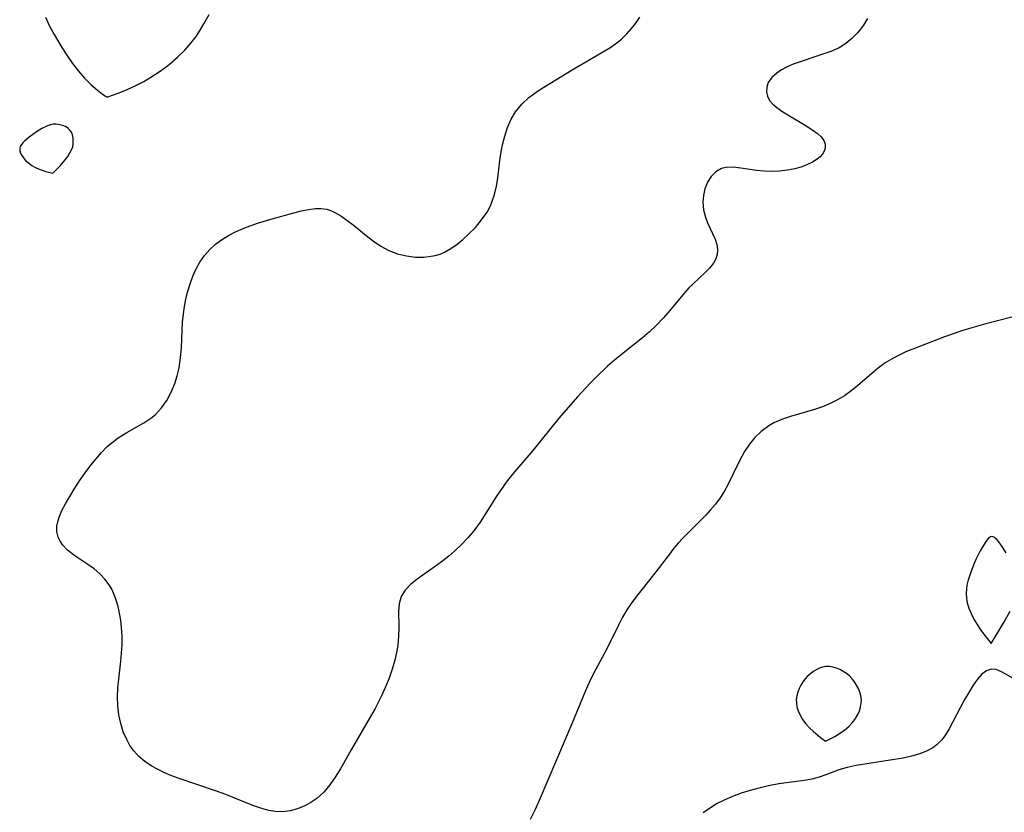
# Model space of a CAD drawing. Header units: metres. Extents: x 1073367 to 1082519, y 1569854 to 1574957.
# Tile 99 of 256: x 1075573 to 1075751, y 1572563 to 1572707. Entities that reach past the tile are written whole.
import ezdxf

# ---------------------------------------------------------------- set-up
doc = ezdxf.new("R2010")
doc.units = ezdxf.units.M
doc.layers.add('CGG_CurvaNivelLidar_v1', color=253, linetype='Continuous', lineweight=30)

msp = doc.modelspace()

# ---------------------------------------------------------------- linework, layer by layer
at = {"layer": 'CGG_CurvaNivelLidar_v1'}
for p, q in [((1075577.1677, 1572707.2831, 68), (1075577.9291, 1572705.6624, 68)), ((1075605.9014, 1572706.058, 68), (1075606.8144, 1572707.722, 68)), ((1075684.1224, 1572706.2018, 67.5), (1075684.8774, 1572707.2485, 67.5)), ((1075726.1191, 1572707.0045, 67.5), (1075725.3772, 1572705.8134, 67.5)), ((1075577.9291, 1572705.6624, 68), (1075578.7765, 1572704.0981, 68)), ((1075605.2006, 1572704.9048, 68), (1075605.9014, 1572706.058, 68)), ((1075682.4885, 1572704.216, 67.5), (1075683.329, 1572705.1847, 67.5)), ((1075683.329, 1572705.1847, 67.5), (1075684.1224, 1572706.2018, 67.5)), ((1075724.8499, 1572705.0932, 67.5), (1075724.273, 1572704.4018, 67.5)), ((1075725.3772, 1572705.8134, 67.5), (1075724.8499, 1572705.0932, 67.5)), ((1075578.7765, 1572704.0981, 68), (1075580.1745, 1572701.7542, 68)), ((1075603.5328, 1572702.5566, 68), (1075604.4565, 1572703.7818, 68)), ((1075604.4565, 1572703.7818, 68), (1075605.2006, 1572704.9048, 68)), ((1075681.5266, 1572703.2578, 67.5), (1075682.4885, 1572704.216, 67.5)), ((1075723.2778, 1572703.391, 67.5), (1075722.1763, 1572702.4897, 67.5)), ((1075724.273, 1572704.4018, 67.5), (1075723.2778, 1572703.391, 67.5)), ((1075580.1745, 1572701.7542, 68), (1075581.0604, 1572700.3859, 68)), ((1075602.4141, 1572701.2901, 68), (1075603.5328, 1572702.5566, 68)), ((1075672.9011, 1572697.8773, 67.5), (1075679.4552, 1572701.7183, 67.5)), ((1075679.4552, 1572701.7183, 67.5), (1075680.4878, 1572702.4041, 67.5)), ((1075680.4878, 1572702.4041, 67.5), (1075681.5266, 1572703.2578, 67.5)), ((1075720.971, 1572701.7283, 67.5), (1075719.4571, 1572701.0417, 67.5)), ((1075722.1763, 1572702.4897, 67.5), (1075720.971, 1572701.7283, 67.5)), ((1075581.0604, 1572700.3859, 68), (1075582.1008, 1572698.8843, 68)), ((1075599.6017, 1572698.7177, 68), (1075601.1277, 1572700.0247, 68)), ((1075601.1277, 1572700.0247, 68), (1075602.4141, 1572701.2901, 68)), ((1075717.8528, 1572700.4793, 67.5), (1075713.5356, 1572699.0635, 67.5)), ((1075719.4571, 1572701.0417, 67.5), (1075717.8528, 1572700.4793, 67.5)), ((1075582.1008, 1572698.8843, 68), (1075583.1744, 1572697.475, 68)), ((1075597.9693, 1572697.4931, 68), (1075599.6017, 1572698.7177, 68)), ((1075711.5657, 1572698.2522, 67.5), (1075710.5612, 1572697.7193, 67.5)), ((1075712.6539, 1572698.7292, 67.5), (1075711.5657, 1572698.2522, 67.5)), ((1075713.5356, 1572699.0635, 67.5), (1075712.6539, 1572698.7292, 67.5)), ((1075583.1744, 1572697.475, 68), (1075584.2677, 1572696.2071, 68)), ((1075584.2677, 1572696.2071, 68), (1075585.4772, 1572695.0032, 68)), ((1075594.9779, 1572695.6185, 68), (1075596.2843, 1572696.3829, 68)), ((1075596.2843, 1572696.3829, 68), (1075597.9693, 1572697.4931, 68)), ((1075667.4684, 1572694.6088, 67.5), (1075672.9011, 1572697.8773, 67.5)), ((1075708.7739, 1572696.3124, 67.5), (1075708.1394, 1572695.4114, 67.5)), ((1075709.6667, 1572697.1238, 67.5), (1075708.7739, 1572696.3124, 67.5)), ((1075710.5612, 1572697.7193, 67.5), (1075709.6667, 1572697.1238, 67.5)), ((1075585.4772, 1572695.0032, 68), (1075586.5904, 1572694.042, 68)), ((1075592.0015, 1572694.1486, 68), (1075593.7041, 1572694.9459, 68)), ((1075593.7041, 1572694.9459, 68), (1075594.9779, 1572695.6185, 68)), ((1075666.0788, 1572693.6934, 67.5), (1075667.4684, 1572694.6088, 67.5)), ((1075707.8457, 1572694.5927, 67.5), (1075707.7891, 1572693.753, 67.5)), ((1075708.1394, 1572695.4114, 67.5), (1075707.8457, 1572694.5927, 67.5)), ((1075586.5904, 1572694.042, 68), (1075587.5162, 1572693.3373, 68)), ((1075587.5162, 1572693.3373, 68), (1075588.1694, 1572692.9055, 68)), ((1075588.1694, 1572692.9055, 68), (1075588.4296, 1572692.7774, 68)), ((1075588.4296, 1572692.7774, 68), (1075588.5, 1572692.8152, 68)), ((1075588.5, 1572692.8152, 68), (1075590.5313, 1572693.541, 68)), ((1075590.5313, 1572693.541, 68), (1075592.0015, 1572694.1486, 68)), ((1075663.4606, 1572691.4923, 67.5), (1075664.773, 1572692.7092, 67.5)), ((1075664.773, 1572692.7092, 67.5), (1075666.0788, 1572693.6934, 67.5)), ((1075707.7891, 1572693.753, 67.5), (1075707.9699, 1572692.9471, 67.5)), ((1075707.9699, 1572692.9471, 67.5), (1075708.3731, 1572692.186, 67.5)), ((1075662.3451, 1572690.1255, 67.5), (1075663.4606, 1572691.4923, 67.5)), ((1075708.3731, 1572692.186, 67.5), (1075708.952, 1572691.5199, 67.5)), ((1075708.952, 1572691.5199, 67.5), (1075709.6804, 1572690.8978, 67.5)), ((1075709.6804, 1572690.8978, 67.5), (1075710.7815, 1572690.1224, 67.5)), ((1075661.5432, 1572688.7577, 67.5), (1075662.3451, 1572690.1255, 67.5)), ((1075710.7815, 1572690.1224, 67.5), (1075711.996, 1572689.3671, 67.5)), ((1075711.996, 1572689.3671, 67.5), (1075714.7984, 1572687.7155, 67.5)), ((1075577.5594, 1572687.5775, 68), (1075576.5427, 1572687.0926, 68)), ((1075578.0739, 1572687.7505, 68), (1075577.5594, 1572687.5775, 68)), ((1075578.5916, 1572687.8544, 68), (1075578.0739, 1572687.7505, 68)), ((1075579.0791, 1572687.8743, 68), (1075578.5916, 1572687.8544, 68)), ((1075579.5625, 1572687.8277, 68), (1075579.0791, 1572687.8743, 68)), ((1075580.0348, 1572687.7252, 68), (1075579.5625, 1572687.8277, 68)), ((1075580.4877, 1572687.5731, 68), (1075580.0348, 1572687.7252, 68)), ((1075580.9106, 1572687.3736, 68), (1075580.4877, 1572687.5731, 68)), ((1075581.2901, 1572687.1243, 68), (1075580.9106, 1572687.3736, 68)), ((1075660.3954, 1572685.726, 67.5), (1075660.9043, 1572687.2815, 67.5)), ((1075660.9043, 1572687.2815, 67.5), (1075661.5432, 1572688.7577, 67.5)), ((1075714.7984, 1572687.7155, 67.5), (1075716.0185, 1572686.9426, 67.5)), ((1075574.2403, 1572685.5457, 68), (1075573.4626, 1572684.8772, 68)), ((1075575.5512, 1572686.4933, 68), (1075574.2403, 1572685.5457, 68)), ((1075576.5427, 1572687.0926, 68), (1075575.5512, 1572686.4933, 68)), ((1075581.6088, 1572686.8187, 68), (1075581.2901, 1572687.1243, 68)), ((1075581.8742, 1572686.4066, 68), (1075581.6088, 1572686.8187, 68)), ((1075582.0569, 1572685.9349, 68), (1075581.8742, 1572686.4066, 68)), ((1075582.1697, 1572685.4228, 68), (1075582.0569, 1572685.9349, 68)), ((1075582.2184, 1572684.8857, 68), (1075582.1697, 1572685.4228, 68)), ((1075659.9918, 1572684.1154, 67.5), (1075660.3954, 1572685.726, 67.5)), ((1075716.0185, 1572686.9426, 67.5), (1075717.0845, 1572686.1666, 67.5)), ((1075717.0845, 1572686.1666, 67.5), (1075717.7423, 1572685.5679, 67.5)), ((1075717.7423, 1572685.5679, 67.5), (1075718.2151, 1572684.9386, 67.5)), ((1075572.6273, 1572683.8316, 68), (1075572.5112, 1572683.4675, 68)), ((1075572.8406, 1572684.1867, 68), (1075572.6273, 1572683.8316, 68)), ((1075573.1255, 1572684.5349, 68), (1075572.8406, 1572684.1867, 68)), ((1075573.4626, 1572684.8772, 68), (1075573.1255, 1572684.5349, 68)), ((1075581.9138, 1572683.2457, 68), (1075582.1097, 1572683.7879, 68)), ((1075582.1097, 1572683.7879, 68), (1075582.2016, 1572684.337, 68)), ((1075582.2016, 1572684.337, 68), (1075582.2184, 1572684.8857, 68)), ((1075659.7459, 1572682.8626, 67.5), (1075659.9918, 1572684.1154, 67.5)), ((1075718.2151, 1572684.9386, 67.5), (1075718.4587, 1572684.2552, 67.5)), ((1075718.4587, 1572684.2552, 67.5), (1075718.4538, 1572683.5508, 67.5)), ((1075572.5112, 1572683.4675, 68), (1075572.5217, 1572683.0492, 68)), ((1075572.5217, 1572683.0492, 68), (1075572.6555, 1572682.6219, 68)), ((1075572.6555, 1572682.6219, 68), (1075572.882, 1572682.1908, 68)), ((1075572.882, 1572682.1908, 68), (1075573.1792, 1572681.7611, 68)), ((1075580.7747, 1572681.4479, 68), (1075581.2188, 1572682.0528, 68)), ((1075581.2188, 1572682.0528, 68), (1075581.6077, 1572682.6597, 68)), ((1075581.6077, 1572682.6597, 68), (1075581.9138, 1572683.2457, 68)), ((1075659.5126, 1572681.3025, 67.5), (1075659.7459, 1572682.8626, 67.5)), ((1075717.5248, 1572681.9918, 67.5), (1075717.0177, 1572681.5557, 67.5)), ((1075717.9374, 1572682.4585, 67.5), (1075717.5248, 1572681.9918, 67.5)), ((1075718.268, 1572682.9953, 67.5), (1075717.9374, 1572682.4585, 67.5)), ((1075718.4538, 1572683.5508, 67.5), (1075718.268, 1572682.9953, 67.5)), ((1075573.1792, 1572681.7611, 68), (1075573.5677, 1572681.3215, 68)), ((1075573.5677, 1572681.3215, 68), (1075574.0859, 1572680.8643, 68)), ((1075574.0859, 1572680.8643, 68), (1075574.7036, 1572680.4211, 68)), ((1075574.7036, 1572680.4211, 68), (1075575.3901, 1572680.023, 68)), ((1075578.5, 1572678.9816, 68), (1075579.847, 1572680.3512, 68)), ((1075579.847, 1572680.3512, 68), (1075580.7747, 1572681.4479, 68)), ((1075659.1216, 1572678.1716, 67.5), (1075659.5126, 1572681.3025, 67.5)), ((1075714.035, 1572680.1105, 67.5), (1075712.9726, 1572679.8106, 67.5)), ((1075715.1451, 1572680.5175, 67.5), (1075714.035, 1572680.1105, 67.5)), ((1075716.1499, 1572680.9986, 67.5), (1075715.1451, 1572680.5175, 67.5)), ((1075717.0177, 1572681.5557, 67.5), (1075716.1499, 1572680.9986, 67.5)), ((1075575.3901, 1572680.023, 68), (1075576.0262, 1572679.7274, 68)), ((1075576.0262, 1572679.7274, 68), (1075577.2455, 1572679.2926, 68)), ((1075577.2455, 1572679.2926, 68), (1075578.5, 1572678.9816, 68)), ((1075697.8183, 1572678.4174, 67.5), (1075697.1534, 1572677.3526, 67.5)), ((1075698.646, 1572679.272, 67.5), (1075697.8183, 1572678.4174, 67.5)), ((1075699.6389, 1572679.8416, 67.5), (1075698.646, 1572679.272, 67.5)), ((1075700.4543, 1572680.0375, 67.5), (1075699.6389, 1572679.8416, 67.5)), ((1075701.7593, 1572680.0672, 67.5), (1075700.4543, 1572680.0375, 67.5)), ((1075703.1881, 1572679.908, 67.5), (1075701.7593, 1572680.0672, 67.5)), ((1075706.0332, 1572679.492, 67.5), (1075703.1881, 1572679.908, 67.5)), ((1075707.386, 1572679.3606, 67.5), (1075706.0332, 1572679.492, 67.5)), ((1075708.7579, 1572679.3086, 67.5), (1075707.386, 1572679.3606, 67.5)), ((1075710.1923, 1572679.3661, 67.5), (1075708.7579, 1572679.3086, 67.5)), ((1075711.6054, 1572679.5355, 67.5), (1075710.1923, 1572679.3661, 67.5)), ((1075712.9726, 1572679.8106, 67.5), (1075711.6054, 1572679.5355, 67.5)), ((1075658.5362, 1572675.1305, 67.5), (1075658.8762, 1572676.6314, 67.5)), ((1075658.8762, 1572676.6314, 67.5), (1075659.1216, 1572678.1716, 67.5)), ((1075697.1534, 1572677.3526, 67.5), (1075696.6604, 1572676.1387, 67.5)), ((1075658.1405, 1572673.9087, 67.5), (1075658.5362, 1572675.1305, 67.5)), ((1075696.3798, 1572674.9533, 67.5), (1075696.2805, 1572673.7207, 67.5)), ((1075696.6604, 1572676.1387, 67.5), (1075696.3798, 1572674.9533, 67.5)), ((1075657.1967, 1572671.9669, 67.5), (1075657.7983, 1572673.0962, 67.5)), ((1075657.7983, 1572673.0962, 67.5), (1075658.1405, 1572673.9087, 67.5)), ((1075696.2805, 1572673.7207, 67.5), (1075696.4008, 1572672.3606, 67.5)), ((1075618.2366, 1572670.7555, 67.5), (1075622.1795, 1572671.8172, 67.5)), ((1075622.1795, 1572671.8172, 67.5), (1075623.5386, 1572672.1515, 67.5)), ((1075623.5386, 1572672.1515, 67.5), (1075624.8444, 1572672.4204, 67.5)), ((1075624.8444, 1572672.4204, 67.5), (1075626.0858, 1572672.5891, 67.5)), ((1075626.0858, 1572672.5891, 67.5), (1075627.0996, 1572672.6167, 67.5)), ((1075627.0996, 1572672.6167, 67.5), (1075628.1281, 1572672.4708, 67.5)), ((1075628.1281, 1572672.4708, 67.5), (1075629.008, 1572672.1784, 67.5)), ((1075629.008, 1572672.1784, 67.5), (1075629.5939, 1572671.9046, 67.5)), ((1075629.5939, 1572671.9046, 67.5), (1075630.6967, 1572671.2595, 67.5)), ((1075630.6967, 1572671.2595, 67.5), (1075631.8015, 1572670.4873, 67.5)), ((1075656.205, 1572670.5289, 67.5), (1075657.1967, 1572671.9669, 67.5)), ((1075696.4008, 1572672.3606, 67.5), (1075696.7345, 1572671.0244, 67.5)), ((1075612.9809, 1572668.983, 67.5), (1075614.2914, 1572669.4898, 67.5)), ((1075614.2914, 1572669.4898, 67.5), (1075615.6002, 1572669.9453, 67.5)), ((1075615.6002, 1572669.9453, 67.5), (1075618.2366, 1572670.7555, 67.5)), ((1075631.8015, 1572670.4873, 67.5), (1075632.9125, 1572669.6293, 67.5)), ((1075632.9125, 1572669.6293, 67.5), (1075635.3079, 1572667.6916, 67.5)), ((1075655.0667, 1572669.1897, 67.5), (1075656.205, 1572670.5289, 67.5)), ((1075696.7345, 1572671.0244, 67.5), (1075697.1237, 1572670.0076, 67.5)), ((1075697.1237, 1572670.0076, 67.5), (1075698.4851, 1572667.064, 67.5)), ((1075609.0772, 1572666.935, 67.5), (1075610.3168, 1572667.7025, 67.5)), ((1075610.3168, 1572667.7025, 67.5), (1075611.6235, 1572668.3809, 67.5)), ((1075611.6235, 1572668.3809, 67.5), (1075612.9809, 1572668.983, 67.5)), ((1075635.3079, 1572667.6916, 67.5), (1075636.6132, 1572666.6926, 67.5)), ((1075652.8101, 1572666.9981, 67.5), (1075653.831, 1572667.9331, 67.5)), ((1075653.831, 1572667.9331, 67.5), (1075655.0667, 1572669.1897, 67.5)), ((1075606.9754, 1572665.1982, 67.5), (1075607.982, 1572666.1135, 67.5)), ((1075607.982, 1572666.1135, 67.5), (1075609.0772, 1572666.935, 67.5)), ((1075636.6132, 1572666.6926, 67.5), (1075637.9635, 1572665.7781, 67.5)), ((1075650.65, 1572665.3591, 67.5), (1075651.7514, 1572666.1315, 67.5)), ((1075651.7514, 1572666.1315, 67.5), (1075652.8101, 1572666.9981, 67.5)), ((1075698.4851, 1572667.064, 67.5), (1075698.812, 1572666.0665, 67.5)), ((1075698.812, 1572666.0665, 67.5), (1075698.9447, 1572665.1463, 67.5)), ((1075605.1508, 1572662.9044, 67.5), (1075605.9996, 1572664.1026, 67.5)), ((1075605.9996, 1572664.1026, 67.5), (1075606.9754, 1572665.1982, 67.5)), ((1075637.9635, 1572665.7781, 67.5), (1075639.4064, 1572664.9916, 67.5)), ((1075639.4064, 1572664.9916, 67.5), (1075640.9576, 1572664.3959, 67.5)), ((1075640.9576, 1572664.3959, 67.5), (1075642.5631, 1572664.0024, 67.5)), ((1075647.4066, 1572664.0008, 67.5), (1075648.0261, 1572664.1518, 67.5)), ((1075648.0261, 1572664.1518, 67.5), (1075648.6682, 1572664.359, 67.5)), ((1075648.6682, 1572664.359, 67.5), (1075649.4984, 1572664.7127, 67.5)), ((1075649.4984, 1572664.7127, 67.5), (1075650.65, 1572665.3591, 67.5)), ((1075698.88, 1572664.2455, 67.5), (1075698.6358, 1572663.4679, 67.5)), ((1075698.9447, 1572665.1463, 67.5), (1075698.88, 1572664.2455, 67.5)), ((1075604.458, 1572661.6585, 67.5), (1075605.1508, 1572662.9044, 67.5)), ((1075642.5631, 1572664.0024, 67.5), (1075644.1928, 1572663.8002, 67.5)), ((1075644.1928, 1572663.8002, 67.5), (1075645.8174, 1572663.7932, 67.5)), ((1075645.8174, 1572663.7932, 67.5), (1075647.4066, 1572664.0008, 67.5)), ((1075698.2355, 1572662.7269, 67.5), (1075697.5171, 1572661.8017, 67.5)), ((1075698.6358, 1572663.4679, 67.5), (1075698.2355, 1572662.7269, 67.5)), ((1075603.8725, 1572660.3416, 67.5), (1075604.458, 1572661.6585, 67.5)), ((1075696.7877, 1572661.0412, 67.5), (1075694.4492, 1572658.896, 67.5)), ((1075697.5171, 1572661.8017, 67.5), (1075696.7877, 1572661.0412, 67.5)), ((1075602.9293, 1572657.4585, 67.5), (1075603.3758, 1572658.9704, 67.5)), ((1075603.3758, 1572658.9704, 67.5), (1075603.8725, 1572660.3416, 67.5)), ((1075694.4492, 1572658.896, 67.5), (1075693.7668, 1572658.2312, 67.5)), ((1075602.6206, 1572656.1667, 67.5), (1075602.9293, 1572657.4585, 67.5)), ((1075693.0019, 1572657.3932, 67.5), (1075689.9524, 1572653.6937, 67.5)), ((1075693.7668, 1572658.2312, 67.5), (1075693.0019, 1572657.3932, 67.5)), ((1075602.37, 1572654.8555, 67.5), (1075602.6206, 1572656.1667, 67.5)), ((1075602.0304, 1572652.0013, 67.5), (1075602.1784, 1572653.5297, 67.5)), ((1075602.1784, 1572653.5297, 67.5), (1075602.37, 1572654.8555, 67.5)), ((1075689.9524, 1572653.6937, 67.5), (1075689.1585, 1572652.7745, 67.5)), ((1075754.6174, 1572653.5224, 68), (1075747.5727, 1572651.7073, 68)), ((1075601.7981, 1572647.395, 67.5), (1075602.0304, 1572652.0013, 67.5)), ((1075689.1585, 1572652.7745, 67.5), (1075687.8462, 1572651.407, 67.5)), ((1075747.5727, 1572651.7073, 68), (1075744.9927, 1572650.9671, 68)), ((1075686.6148, 1572650.2768, 67.5), (1075685.3217, 1572649.1867, 67.5)), ((1075687.8462, 1572651.407, 67.5), (1075686.6148, 1572650.2768, 67.5)), ((1075741.8285, 1572649.954, 68), (1075740.081, 1572649.3272, 68)), ((1075743.4037, 1572650.4765, 68), (1075741.8285, 1572649.954, 68)), ((1075744.9927, 1572650.9671, 68), (1075743.4037, 1572650.4765, 68)), ((1075685.3217, 1572649.1867, 67.5), (1075681.5369, 1572646.1693, 67.5)), ((1075740.081, 1572649.3272, 68), (1075734.6006, 1572647.2656, 68)), ((1075601.6486, 1572645.5628, 67.5), (1075601.7981, 1572647.395, 67.5)), ((1075733.2064, 1572646.6752, 68), (1075731.8467, 1572646.0403, 68)), ((1075734.6006, 1572647.2656, 68), (1075733.2064, 1572646.6752, 68)), ((1075601.3884, 1572643.7678, 67.5), (1075601.6486, 1572645.5628, 67.5)), ((1075680.2693, 1572645.1293, 67.5), (1075679.0282, 1572644.0548, 67.5)), ((1075681.5369, 1572646.1693, 67.5), (1075680.2693, 1572645.1293, 67.5)), ((1075729.3244, 1572644.6205, 68), (1075728.1264, 1572643.7655, 68)), ((1075730.5576, 1572645.3655, 68), (1075729.3244, 1572644.6205, 68)), ((1075731.8467, 1572646.0403, 68), (1075730.5576, 1572645.3655, 68)), ((1075601.0553, 1572642.3053, 67.5), (1075601.3884, 1572643.7678, 67.5)), ((1075679.0282, 1572644.0548, 67.5), (1075676.9446, 1572642.0689, 67.5)), ((1075727.2351, 1572643.0442, 68), (1075723.9409, 1572640.168, 68)), ((1075728.1264, 1572643.7655, 68), (1075727.2351, 1572643.0442, 68)), ((1075599.957, 1572639.3062, 67.5), (1075600.6139, 1572640.8919, 67.5)), ((1075600.6139, 1572640.8919, 67.5), (1075601.0553, 1572642.3053, 67.5)), ((1075675.848, 1572640.9454, 67.5), (1075673.5638, 1572638.4814, 67.5)), ((1075676.9446, 1572642.0689, 67.5), (1075675.848, 1572640.9454, 67.5)), ((1075599.1554, 1572637.8237, 67.5), (1075599.957, 1572639.3062, 67.5)), ((1075722.8697, 1572639.3302, 68), (1075721.9265, 1572638.6937, 68)), ((1075723.9409, 1572640.168, 68), (1075722.8697, 1572639.3302, 68)), ((1075598.2049, 1572636.4707, 67.5), (1075599.1554, 1572637.8237, 67.5)), ((1075673.5638, 1572638.4814, 67.5), (1075670.2352, 1572634.6731, 67.5)), ((1075719.3352, 1572637.2809, 68), (1075717.9679, 1572636.6912, 68)), ((1075720.6579, 1572637.9493, 68), (1075719.3352, 1572637.2809, 68)), ((1075721.9265, 1572638.6937, 68), (1075720.6579, 1572637.9493, 68)), ((1075597.0909, 1572635.2827, 67.5), (1075598.2049, 1572636.4707, 67.5)), ((1075716.5166, 1572636.1678, 68), (1075712.1525, 1572634.908, 68)), ((1075717.9679, 1572636.6912, 68), (1075716.5166, 1572636.1678, 68)), ((1075591.9043, 1572632.0096, 67.5), (1075595.005, 1572633.7667, 67.5)), ((1075595.005, 1572633.7667, 67.5), (1075596.444, 1572634.7436, 67.5)), ((1075596.444, 1572634.7436, 67.5), (1075597.0909, 1572635.2827, 67.5)), ((1075670.2352, 1572634.6731, 67.5), (1075665.4509, 1572628.7829, 67.5)), ((1075709.1676, 1572633.7536, 68), (1075708.2372, 1572633.2322, 68)), ((1075710.74, 1572634.4359, 68), (1075709.1676, 1572633.7536, 68)), ((1075712.1525, 1572634.908, 68), (1075710.74, 1572634.4359, 68)), ((1075590.374, 1572631.0649, 67.5), (1075591.9043, 1572632.0096, 67.5)), ((1075706.834, 1572632.2059, 68), (1075705.7201, 1572631.1174, 68)), ((1075708.2372, 1572633.2322, 68), (1075706.834, 1572632.2059, 68)), ((1075588.3872, 1572629.4605, 67.5), (1075589.4912, 1572630.4225, 67.5)), ((1075589.4912, 1572630.4225, 67.5), (1075590.374, 1572631.0649, 67.5)), ((1075705.7201, 1572631.1174, 68), (1075704.7283, 1572629.8958, 68)), ((1075586.3692, 1572627.2661, 67.5), (1075587.353, 1572628.399, 67.5)), ((1075587.353, 1572628.399, 67.5), (1075588.3872, 1572629.4605, 67.5)), ((1075665.4509, 1572628.7829, 67.5), (1075661.8827, 1572624.5418, 67.5)), ((1075703.8499, 1572628.5684, 68), (1075703.349, 1572627.6859, 68)), ((1075704.7283, 1572629.8958, 68), (1075703.8499, 1572628.5684, 68)), ((1075585.4195, 1572626.0863, 67.5), (1075586.3692, 1572627.2661, 67.5)), ((1075703.349, 1572627.6859, 68), (1075702.6955, 1572626.421, 68)), ((1075584.3548, 1572624.6899, 67.5), (1075585.4195, 1572626.0863, 67.5)), ((1075702.6955, 1572626.421, 68), (1075700.8187, 1572622.5671, 68)), ((1075582.3898, 1572621.7817, 67.5), (1075583.3439, 1572623.2629, 67.5)), ((1075583.3439, 1572623.2629, 67.5), (1075584.3548, 1572624.6899, 67.5)), ((1075660.6595, 1572623.0121, 67.5), (1075660.0156, 1572622.1453, 67.5)), ((1075661.8827, 1572624.5418, 67.5), (1075660.6595, 1572623.0121, 67.5)), ((1075580.7899, 1572619.0836, 67.5), (1075582.3898, 1572621.7817, 67.5)), ((1075660.0156, 1572622.1453, 67.5), (1075659.0283, 1572620.7024, 67.5)), ((1075700.1374, 1572621.3334, 68), (1075699.3916, 1572620.1749, 68)), ((1075700.8187, 1572622.5671, 68), (1075700.1374, 1572621.3334, 68)), ((1075659.0283, 1572620.7024, 67.5), (1075655.9292, 1572615.7936, 67.5)), ((1075699.3916, 1572620.1749, 68), (1075698.569, 1572619.0615, 68)), ((1075579.6503, 1572616.7016, 67.5), (1075580.1569, 1572617.8842, 67.5)), ((1075580.1569, 1572617.8842, 67.5), (1075580.7899, 1572619.0836, 67.5)), ((1075697.6797, 1572617.992, 68), (1075696.8056, 1572617.039, 68)), ((1075698.569, 1572619.0615, 68), (1075697.6797, 1572617.992, 68)), ((1075579.2514, 1572615.0289, 67.5), (1075579.395, 1572615.8601, 67.5)), ((1075579.395, 1572615.8601, 67.5), (1075579.6503, 1572616.7016, 67.5)), ((1075696.8056, 1572617.039, 68), (1075692.6571, 1572612.8849, 68)), ((1075579.2559, 1572614.0289, 67.5), (1075579.2514, 1572615.0289, 67.5)), ((1075654.7697, 1572614.1909, 67.5), (1075653.6974, 1572612.9188, 67.5)), ((1075655.9292, 1572615.7936, 67.5), (1075654.7697, 1572614.1909, 67.5)), ((1075579.4882, 1572613.0539, 67.5), (1075579.2559, 1572614.0289, 67.5)), ((1075579.8356, 1572612.312, 67.5), (1075579.4882, 1572613.0539, 67.5)), ((1075580.3113, 1572611.6192, 67.5), (1075579.8356, 1572612.312, 67.5)), ((1075653.6974, 1572612.9188, 67.5), (1075652.5493, 1572611.7168, 67.5)), ((1075692.6571, 1572612.8849, 68), (1075691.8404, 1572611.9804, 68)), ((1075747.7539, 1572612.5479, 68.5), (1075747.3565, 1572611.9916, 68.5)), ((1075748.0474, 1572612.8725, 68.5), (1075747.7539, 1572612.5479, 68.5)), ((1075748.3974, 1572613.1205, 68.5), (1075748.0474, 1572612.8725, 68.5)), ((1075748.616, 1572613.1749, 68.5), (1075748.3974, 1572613.1205, 68.5)), ((1075748.8352, 1572613.1436, 68.5), (1075748.616, 1572613.1749, 68.5)), ((1075749.0601, 1572613.0376, 68.5), (1075748.8352, 1572613.1436, 68.5)), ((1075749.2571, 1572612.8976, 68.5), (1075749.0601, 1572613.0376, 68.5)), ((1075749.5772, 1572612.5975, 68.5), (1075749.2571, 1572612.8976, 68.5)), ((1075749.9057, 1572612.2205, 68.5), (1075749.5772, 1572612.5975, 68.5)), ((1075581.0974, 1572610.7964, 67.5), (1075580.3113, 1572611.6192, 67.5)), ((1075582.026, 1572610.0396, 67.5), (1075581.0974, 1572610.7964, 67.5)), ((1075651.3437, 1572610.5789, 67.5), (1075650.2667, 1572609.6447, 67.5)), ((1075652.5493, 1572611.7168, 67.5), (1075651.3437, 1572610.5789, 67.5)), ((1075691.0527, 1572611.0475, 68), (1075690.0336, 1572609.7593, 68)), ((1075691.8404, 1572611.9804, 68), (1075691.0527, 1572611.0475, 68)), ((1075746.5519, 1572610.5969, 68.5), (1075745.7581, 1572608.9906, 68.5)), ((1075747.3565, 1572611.9916, 68.5), (1075746.5519, 1572610.5969, 68.5)), ((1075750.3517, 1572611.6331, 68.5), (1075749.9057, 1572612.2205, 68.5)), ((1075751.2503, 1572610.2541, 68.5), (1075750.3517, 1572611.6331, 68.5)), ((1075583.049, 1572609.3194, 67.5), (1075582.026, 1572610.0396, 67.5)), ((1075584.8674, 1572608.1122, 67.5), (1075583.049, 1572609.3194, 67.5)), ((1075649.1664, 1572608.7584, 67.5), (1075648.0502, 1572607.9237, 67.5)), ((1075650.2667, 1572609.6447, 67.5), (1075649.1664, 1572608.7584, 67.5)), ((1075690.0336, 1572609.7593, 68), (1075687.352, 1572606.2485, 68)), ((1075745.7581, 1572608.9906, 68.5), (1075745.3777, 1572608.1451, 68.5)), ((1075585.9962, 1572607.3064, 67.5), (1075584.8674, 1572608.1122, 67.5)), ((1075587.0588, 1572606.4156, 67.5), (1075585.9962, 1572607.3064, 67.5)), ((1075648.0502, 1572607.9237, 67.5), (1075644.5486, 1572605.4792, 67.5)), ((1075745.3777, 1572608.1451, 68.5), (1075744.7468, 1572606.5662, 68.5)), ((1075587.958, 1572605.4682, 67.5), (1075587.0588, 1572606.4156, 67.5)), ((1075588.7368, 1572604.4133, 67.5), (1075587.958, 1572605.4682, 67.5)), ((1075644.5486, 1572605.4792, 67.5), (1075643.346, 1572604.503, 67.5)), ((1075687.352, 1572606.2485, 68), (1075684.3894, 1572602.5005, 68)), ((1075744.7468, 1572606.5662, 68.5), (1075744.2919, 1572605.1166, 68.5)), ((1075589.1991, 1572603.6172, 67.5), (1075588.7368, 1572604.4133, 67.5)), ((1075589.5968, 1572602.7772, 67.5), (1075589.1991, 1572603.6172, 67.5)), ((1075642.347, 1572603.4605, 67.5), (1075641.6366, 1572602.3071, 67.5)), ((1075643.346, 1572604.503, 67.5), (1075642.347, 1572603.4605, 67.5)), ((1075744.0209, 1572603.6517, 68.5), (1075743.9876, 1572602.8362, 68.5)), ((1075744.1268, 1572604.3858, 68.5), (1075744.0209, 1572603.6517, 68.5)), ((1075744.2919, 1572605.1166, 68.5), (1075744.1268, 1572604.3858, 68.5)), ((1075590.0135, 1572601.6648, 67.5), (1075589.5968, 1572602.7772, 67.5)), ((1075590.3496, 1572600.5041, 67.5), (1075590.0135, 1572601.6648, 67.5)), ((1075641.6366, 1572602.3071, 67.5), (1075641.2759, 1572601.0093, 67.5)), ((1075684.3894, 1572602.5005, 68), (1075683.4279, 1572601.22, 68)), ((1075743.9876, 1572602.8362, 68.5), (1075744.0347, 1572602.0213, 68.5)), ((1075744.0347, 1572602.0213, 68.5), (1075744.188, 1572601.1526, 68.5)), ((1075590.6234, 1572599.275, 67.5), (1075590.3496, 1572600.5041, 67.5)), ((1075641.2759, 1572601.0093, 67.5), (1075641.1691, 1572599.673, 67.5)), ((1075682.5361, 1572599.9003, 68), (1075681.7482, 1572598.5439, 68)), ((1075683.4279, 1572601.22, 68), (1075682.5361, 1572599.9003, 68)), ((1075744.188, 1572601.1526, 68.5), (1075744.4729, 1572600.2014, 68.5)), ((1075744.4729, 1572600.2014, 68.5), (1075744.8779, 1572599.2111, 68.5)), ((1075590.8306, 1572598.0143, 67.5), (1075590.6234, 1572599.275, 67.5)), ((1075590.9721, 1572596.7289, 67.5), (1075590.8306, 1572598.0143, 67.5)), ((1075641.1691, 1572599.673, 67.5), (1075641.2091, 1572596.7418, 67.5)), ((1075681.7482, 1572598.5439, 68), (1075681.0233, 1572597.1448, 68)), ((1075744.8779, 1572599.2111, 68.5), (1075745.3981, 1572598.1989, 68.5)), ((1075745.3981, 1572598.1989, 68.5), (1075745.9856, 1572597.2208, 68.5)), ((1075750.7987, 1572597.5909, 68.5), (1075751.9373, 1572599.6873, 68.5)), ((1075591.0562, 1572595.1256, 67.5), (1075590.9721, 1572596.7289, 67.5)), ((1075641.2091, 1572596.7418, 67.5), (1075641.1718, 1572595.1457, 67.5)), ((1075681.0233, 1572597.1448, 68), (1075678.9021, 1572592.8604, 68)), ((1075745.9856, 1572597.2208, 68.5), (1075746.5961, 1572596.3077, 68.5)), ((1075746.5961, 1572596.3077, 68.5), (1075747.1869, 1572595.4907, 68.5)), ((1075748.5, 1572593.8204, 68.5), (1075750.7987, 1572597.5909, 68.5)), ((1075591.048, 1572593.5047, 67.5), (1075591.0562, 1572595.1256, 67.5)), ((1075641.1718, 1572595.1457, 67.5), (1075641.0205, 1572593.5077, 67.5)), ((1075747.1869, 1572595.4907, 68.5), (1075748.5, 1572593.8204, 68.5)), ((1075590.9692, 1572592.0488, 67.5), (1075591.048, 1572593.5047, 67.5)), ((1075641.0205, 1572593.5077, 67.5), (1075640.7906, 1572592.1494, 67.5)), ((1075678.9021, 1572592.8604, 68), (1075676.438, 1572588.261, 68)), ((1075590.8379, 1572590.5917, 67.5), (1075590.9692, 1572592.0488, 67.5)), ((1075640.7906, 1572592.1494, 67.5), (1075640.4734, 1572590.7838, 67.5)), ((1075590.4612, 1572587.3512, 67.5), (1075590.8379, 1572590.5917, 67.5)), ((1075640.0025, 1572589.1637, 67.5), (1075639.4428, 1572587.546, 67.5)), ((1075640.4734, 1572590.7838, 67.5), (1075640.0025, 1572589.1637, 67.5)), ((1075717.4016, 1572589.3209, 68.5), (1075716.833, 1572589.043, 68.5)), ((1075717.985, 1572589.5235, 68.5), (1075717.4016, 1572589.3209, 68.5)), ((1075718.5806, 1572589.6312, 68.5), (1075717.985, 1572589.5235, 68.5)), ((1075719.2144, 1572589.6247, 68.5), (1075718.5806, 1572589.6312, 68.5)), ((1075719.8526, 1572589.5145, 68.5), (1075719.2144, 1572589.6247, 68.5)), ((1075720.4878, 1572589.3221, 68.5), (1075719.8526, 1572589.5145, 68.5)), ((1075721.1124, 1572589.0618, 68.5), (1075720.4878, 1572589.3221, 68.5)), ((1075748.529, 1572589.157, 68.5), (1075747.6734, 1572588.8512, 68.5)), ((1075749.4403, 1572589.0777, 68.5), (1075748.529, 1572589.157, 68.5)), ((1075590.3061, 1572585.7427, 67.5), (1075590.4612, 1572587.3512, 67.5)), ((1075639.4428, 1572587.546, 67.5), (1075638.8041, 1572585.9374, 67.5)), ((1075676.438, 1572588.261, 68), (1075675.6803, 1572586.7474, 68)), ((1075714.811, 1572587.3936, 68.5), (1075714.3952, 1572586.8414, 68.5)), ((1075715.263, 1572587.8766, 68.5), (1075714.811, 1572587.3936, 68.5)), ((1075715.7572, 1572588.3138, 68.5), (1075715.263, 1572587.8766, 68.5)), ((1075716.2831, 1572588.7042, 68.5), (1075715.7572, 1572588.3138, 68.5)), ((1075716.833, 1572589.043, 68.5), (1075716.2831, 1572588.7042, 68.5)), ((1075721.7178, 1572588.7421, 68.5), (1075721.1124, 1572589.0618, 68.5)), ((1075722.2932, 1572588.3655, 68.5), (1075721.7178, 1572588.7421, 68.5)), ((1075722.8256, 1572587.9295, 68.5), (1075722.2932, 1572588.3655, 68.5)), ((1075723.314, 1572587.4181, 68.5), (1075722.8256, 1572587.9295, 68.5)), ((1075723.7472, 1572586.8548, 68.5), (1075723.314, 1572587.4181, 68.5)), ((1075746.0463, 1572587.3409, 68.5), (1075745.271, 1572586.2739, 68.5)), ((1075746.8468, 1572588.2204, 68.5), (1075746.0463, 1572587.3409, 68.5)), ((1075747.6734, 1572588.8512, 68.5), (1075746.8468, 1572588.2204, 68.5)), ((1075750.405, 1572588.6919, 68.5), (1075749.4403, 1572589.0777, 68.5)), ((1075752.5872, 1572587.4422, 68.5), (1075750.405, 1572588.6919, 68.5)), ((1075590.2302, 1572584.1459, 67.5), (1075590.3061, 1572585.7427, 67.5)), ((1075638.8041, 1572585.9374, 67.5), (1075638.0908, 1572584.3448, 67.5)), ((1075675.6803, 1572586.7474, 68), (1075674.9588, 1572585.1182, 68)), ((1075713.7297, 1572585.6303, 68.5), (1075713.4838, 1572584.9903, 68.5)), ((1075714.035, 1572586.2501, 68.5), (1075713.7297, 1572585.6303, 68.5)), ((1075714.3952, 1572586.8414, 68.5), (1075714.035, 1572586.2501, 68.5)), ((1075724.1283, 1572586.2536, 68.5), (1075723.7472, 1572586.8548, 68.5)), ((1075724.4557, 1572585.6254, 68.5), (1075724.1283, 1572586.2536, 68.5)), ((1075724.7218, 1572584.9782, 68.5), (1075724.4557, 1572585.6254, 68.5)), ((1075745.271, 1572586.2739, 68.5), (1075744.4464, 1572584.945, 68.5)), ((1075590.2826, 1572582.4986, 67.5), (1075590.2302, 1572584.1459, 67.5)), ((1075638.0908, 1572584.3448, 67.5), (1075636.9172, 1572582.0487, 67.5)), ((1075674.9588, 1572585.1182, 68), (1075672.5761, 1572579.2628, 68)), ((1075713.3076, 1572584.3363, 68.5), (1075713.2178, 1572583.6731, 68.5)), ((1075713.4838, 1572584.9903, 68.5), (1075713.3076, 1572584.3363, 68.5)), ((1075724.9129, 1572584.3181, 68.5), (1075724.7218, 1572584.9782, 68.5)), ((1075725.0078, 1572583.6497, 68.5), (1075724.9129, 1572584.3181, 68.5)), ((1075744.4464, 1572584.945, 68.5), (1075743.6399, 1572583.51, 68.5)), ((1075590.4772, 1572580.893, 67.5), (1075590.2826, 1572582.4986, 67.5)), ((1075636.9172, 1572582.0487, 67.5), (1075636.09, 1572580.5704, 67.5)), ((1075713.2178, 1572583.6731, 68.5), (1075713.2316, 1572582.9903, 68.5)), ((1075713.2316, 1572582.9903, 68.5), (1075713.3385, 1572582.307, 68.5)), ((1075713.3385, 1572582.307, 68.5), (1075713.5434, 1572581.6049, 68.5)), ((1075724.656, 1572581.6018, 68.5), (1075724.8616, 1572582.2809, 68.5)), ((1075724.8616, 1572582.2809, 68.5), (1075724.9858, 1572582.9653, 68.5)), ((1075724.9858, 1572582.9653, 68.5), (1075725.0078, 1572583.6497, 68.5)), ((1075743.6399, 1572583.51, 68.5), (1075740.9016, 1572578.3254, 68.5)), ((1075590.8069, 1572579.3264, 67.5), (1075590.4772, 1572580.893, 67.5)), ((1075636.09, 1572580.5704, 67.5), (1075632.5531, 1572574.5268, 67.5)), ((1075713.5434, 1572581.6049, 68.5), (1075713.8907, 1572580.8394, 68.5)), ((1075713.8907, 1572580.8394, 68.5), (1075714.3638, 1572580.0465, 68.5)), ((1075723.3967, 1572579.4831, 68.5), (1075723.9563, 1572580.2139, 68.5)), ((1075723.9563, 1572580.2139, 68.5), (1075724.3758, 1572580.928, 68.5)), ((1075724.3758, 1572580.928, 68.5), (1075724.656, 1572581.6018, 68.5)), ((1075591.2747, 1572577.8157, 67.5), (1075590.8069, 1572579.3264, 67.5)), ((1075672.5761, 1572579.2628, 68), (1075671.3633, 1572576.409, 68)), ((1075714.3638, 1572580.0465, 68.5), (1075714.9418, 1572579.2657, 68.5)), ((1075714.9418, 1572579.2657, 68.5), (1075715.6059, 1572578.5228, 68.5)), ((1075715.6059, 1572578.5228, 68.5), (1075716.3024, 1572577.8473, 68.5)), ((1075721.9322, 1572578.1186, 68.5), (1075722.7188, 1572578.7781, 68.5)), ((1075722.7188, 1572578.7781, 68.5), (1075723.3967, 1572579.4831, 68.5)), ((1075591.8931, 1572576.3821, 67.5), (1075591.2747, 1572577.8157, 67.5)), ((1075716.3024, 1572577.8473, 68.5), (1075717.5903, 1572576.7665, 68.5)), ((1075717.5903, 1572576.7665, 68.5), (1075718.5, 1572576.0952, 68.5)), ((1075718.5, 1572576.0952, 68.5), (1075719.5824, 1572576.635, 68.5)), ((1075719.5824, 1572576.635, 68.5), (1075720.3045, 1572577.0383, 68.5)), ((1075720.3045, 1572577.0383, 68.5), (1075721.1074, 1572577.536, 68.5)), ((1075721.1074, 1572577.536, 68.5), (1075721.9322, 1572578.1186, 68.5)), ((1075740.2505, 1572577.2752, 68.5), (1075739.5528, 1572576.348, 68.5)), ((1075740.9016, 1572578.3254, 68.5), (1075740.2505, 1572577.2752, 68.5)), ((1075592.4855, 1572575.3431, 67.5), (1075591.8931, 1572576.3821, 67.5)), ((1075593.1815, 1572574.3758, 67.5), (1075592.4855, 1572575.3431, 67.5)), ((1075671.3633, 1572576.409, 68), (1075666.6047, 1572565.3655, 68)), ((1075737.9564, 1572574.9017, 68.5), (1075736.9362, 1572574.3282, 68.5)), ((1075738.7651, 1572575.5296, 68.5), (1075737.9564, 1572574.9017, 68.5)), ((1075739.5528, 1572576.348, 68.5), (1075738.7651, 1572575.5296, 68.5)), ((1075594.1182, 1572573.3563, 67.5), (1075593.1815, 1572574.3758, 67.5)), ((1075595.1772, 1572572.4443, 67.5), (1075594.1182, 1572573.3563, 67.5)), ((1075632.5531, 1572574.5268, 67.5), (1075630.6169, 1572571.1188, 67.5)), ((1075732.5891, 1572573.0431, 68.5), (1075731.0193, 1572572.7726, 68.5)), ((1075734.1157, 1572573.37, 68.5), (1075732.5891, 1572573.0431, 68.5)), ((1075735.5745, 1572573.7855, 68.5), (1075734.1157, 1572573.37, 68.5)), ((1075736.9362, 1572574.3282, 68.5), (1075735.5745, 1572573.7855, 68.5)), ((1075596.3415, 1572571.6392, 67.5), (1075595.1772, 1572572.4443, 67.5)), ((1075597.4532, 1572571.0122, 67.5), (1075596.3415, 1572571.6392, 67.5)), ((1075722.4439, 1572571.3631, 68.5), (1075720.917, 1572570.929, 68.5)), ((1075724.0621, 1572571.6992, 68.5), (1075722.4439, 1572571.3631, 68.5)), ((1075731.0193, 1572572.7726, 68.5), (1075724.0621, 1572571.6992, 68.5)), ((1075598.6225, 1572570.4513, 67.5), (1075597.4532, 1572571.0122, 67.5)), ((1075599.8925, 1572569.9155, 67.5), (1075598.6225, 1572570.4513, 67.5)), ((1075601.1978, 1572569.4171, 67.5), (1075599.8925, 1572569.9155, 67.5)), ((1075629.6932, 1572569.6111, 67.5), (1075628.7004, 1572568.19, 67.5)), ((1075630.6169, 1572571.1188, 67.5), (1075629.6932, 1572569.6111, 67.5)), ((1075717.3687, 1572569.5723, 68.5), (1075716.0321, 1572569.2346, 68.5)), ((1075718.5597, 1572569.9997, 68.5), (1075717.3687, 1572569.5723, 68.5)), ((1075720.917, 1572570.929, 68.5), (1075718.5597, 1572569.9997, 68.5)), ((1075608.1929, 1572567.0221, 67.5), (1075601.1978, 1572569.4171, 67.5)), ((1075628.7004, 1572568.19, 67.5), (1075627.6084, 1572566.8952, 67.5)), ((1075708.4897, 1572568.1028, 68.5), (1075706.6581, 1572567.6766, 68.5)), ((1075710.0241, 1572568.3728, 68.5), (1075708.4897, 1572568.1028, 68.5)), ((1075714.6222, 1572568.9889, 68.5), (1075710.0241, 1572568.3728, 68.5)), ((1075716.0321, 1572569.2346, 68.5), (1075714.6222, 1572568.9889, 68.5)), ((1075609.8483, 1572566.425, 67.5), (1075608.1929, 1572567.0221, 67.5)), ((1075611.4722, 1572565.8006, 67.5), (1075609.8483, 1572566.425, 67.5)), ((1075627.6084, 1572566.8952, 67.5), (1075626.3192, 1572565.7154, 67.5)), ((1075701.6745, 1572566.1058, 68.5), (1075700.2624, 1572565.5063, 68.5)), ((1075703.2427, 1572566.6676, 68.5), (1075701.6745, 1572566.1058, 68.5)), ((1075704.8319, 1572567.1647, 68.5), (1075703.2427, 1572566.6676, 68.5)), ((1075706.6581, 1572567.6766, 68.5), (1075704.8319, 1572567.1647, 68.5)), ((1075614.757, 1572564.4614, 67.5), (1075611.4722, 1572565.8006, 67.5)), ((1075616.3544, 1572563.8865, 67.5), (1075614.757, 1572564.4614, 67.5)), ((1075624.1608, 1572564.3745, 67.5), (1075622.8544, 1572563.8523, 67.5)), ((1075625.2718, 1572564.9811, 67.5), (1075624.1608, 1572564.3745, 67.5)), ((1075626.3192, 1572565.7154, 67.5), (1075625.2718, 1572564.9811, 67.5)), ((1075666.6047, 1572565.3655, 68), (1075665.8185, 1572563.6184, 68)), ((1075698.8955, 1572564.8131, 68.5), (1075697.6555, 1572564.0602, 68.5)), ((1075700.2624, 1572565.5063, 68.5), (1075698.8955, 1572564.8131, 68.5)), ((1075617.6563, 1572563.5299, 67.5), (1075616.3544, 1572563.8865, 67.5)), ((1075618.8428, 1572563.347, 67.5), (1075617.6563, 1572563.5299, 67.5)), ((1075620.1276, 1572563.3283, 67.5), (1075618.8428, 1572563.347, 67.5)), ((1075621.5037, 1572563.5004, 67.5), (1075620.1276, 1572563.3283, 67.5)), ((1075622.8544, 1572563.8523, 67.5), (1075621.5037, 1572563.5004, 67.5)), ((1075665.8185, 1572563.6184, 68), (1075665.0125, 1572561.9409, 68)), ((1075697.6555, 1572564.0602, 68.5), (1075696.3364, 1572563.1164, 68.5))]:
    msp.add_line(p, q, dxfattribs=at)

doc.saveas('drawing.dxf')
